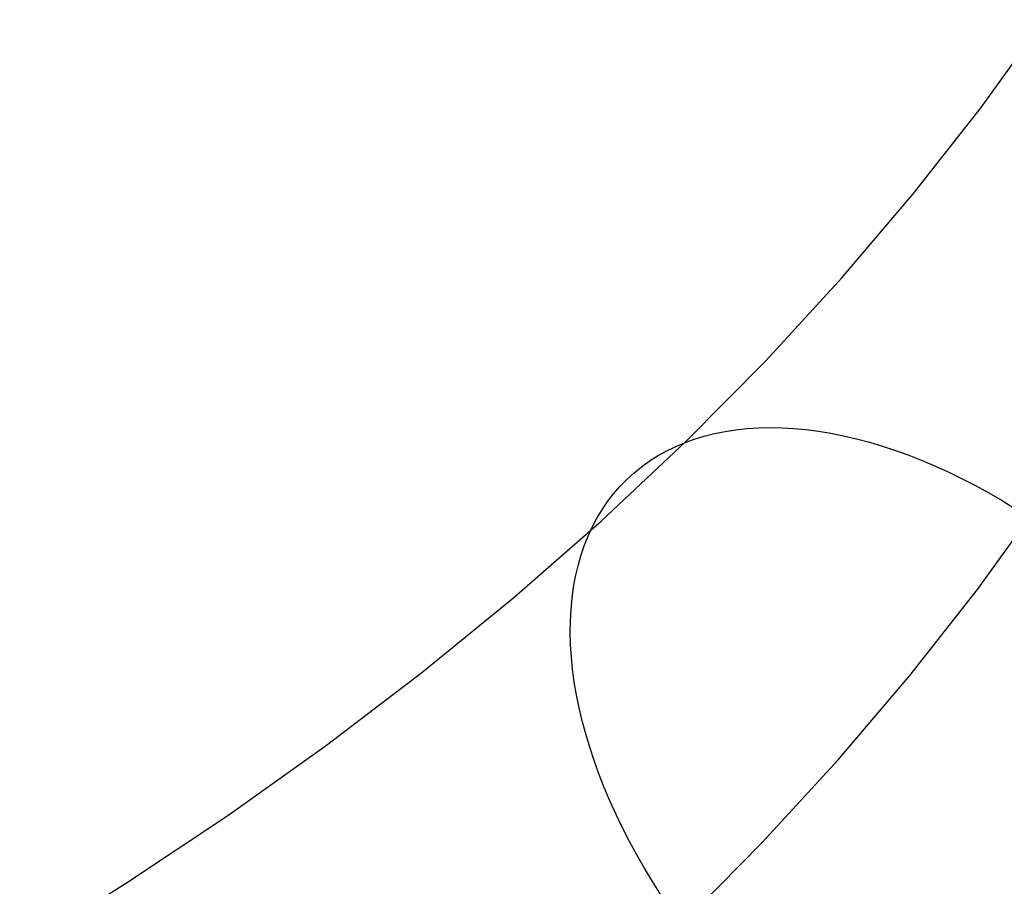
# Model space of a CAD drawing. Header units: millimetres. Extents: x 119 to 175.9, y -203.1 to -153.8.
# Tile 189 of 256: x 163 to 165.1, y -194.7 to -192.9. Entities that reach past the tile are written whole.
import ezdxf

# ---------------------------------------------------------------- set-up
doc = ezdxf.new("R2010")
doc.units = ezdxf.units.MM
doc.header["$MEASUREMENT"] = 0
doc.layers.add('Layer 01', color=5, linetype='Continuous', true_color=0x0000ff)

msp = doc.modelspace()

# ---------------------------------------------------------------- linework, layer by layer
at = {"layer": 'Layer 01'}
for p, q in [((165.0576, -193.047, 24.9104), (165.1898, -192.8637, 25.1042)), ((164.9163, -193.2271, 24.72), (165.0576, -193.047, 24.9104)), ((164.7662, -193.4037, 24.5332), (164.9163, -193.2271, 24.72)), ((164.6074, -193.5768, 24.3503), (164.7662, -193.4037, 24.5332)), ((164.44, -193.746, 24.1714), (164.6074, -193.5768, 24.3503)), ((164.458, -193.7408, 24.1425), (164.4788, -193.7345, 24.1163)), ((164.4788, -193.7345, 24.1163), (164.5003, -193.729, 24.0903)), ((164.5003, -193.729, 24.0903), (164.5224, -193.7246, 24.0646)), ((164.5224, -193.7246, 24.0646), (164.545, -193.7211, 24.0393)), ((164.545, -193.7211, 24.0393), (164.5682, -193.7186, 24.0144)), ((164.5682, -193.7186, 24.0144), (164.592, -193.717, 23.9899)), ((164.592, -193.717, 23.9899), (164.6162, -193.7165, 23.9658)), ((164.6162, -193.7165, 23.9658), (164.6409, -193.7169, 23.9423)), ((164.6409, -193.7169, 23.9423), (164.666, -193.7183, 23.9192)), ((164.666, -193.7183, 23.9192), (164.6916, -193.7207, 23.8966)), ((164.6916, -193.7207, 23.8966), (164.7175, -193.7241, 23.8747)), ((164.7175, -193.7241, 23.8747), (164.7437, -193.7284, 23.8533)), ((164.7437, -193.7284, 23.8533), (164.7703, -193.7337, 23.8325)), ((164.7703, -193.7337, 23.8325), (164.7971, -193.74, 23.8123)), ((164.2644, -193.9112, 23.9968), (164.44, -193.746, 24.1714)), ((164.4183, -193.7565, 24.1959), (164.4378, -193.7482, 24.1691)), ((164.4378, -193.7482, 24.1691), (164.458, -193.7408, 24.1425)), ((164.7971, -193.74, 23.8123), (164.8242, -193.7472, 23.7928)), ((164.8242, -193.7472, 23.7928), (164.8515, -193.7553, 23.774)), ((164.8515, -193.7553, 23.774), (164.879, -193.7644, 23.7559)), ((164.3641, -193.7868, 24.2772), (164.3814, -193.7758, 24.25)), ((164.3814, -193.7758, 24.25), (164.3995, -193.7657, 24.2228)), ((164.3995, -193.7657, 24.2228), (164.4183, -193.7565, 24.1959)), ((164.879, -193.7644, 23.7559), (164.9067, -193.7744, 23.7386)), ((164.9067, -193.7744, 23.7386), (164.9344, -193.7854, 23.7219)), ((164.3475, -193.7988, 24.3046), (164.3641, -193.7868, 24.2772)), ((164.9344, -193.7854, 23.7219), (164.9622, -193.7972, 23.7061)), ((164.9622, -193.7972, 23.7061), (164.9901, -193.8099, 23.691)), ((164.3168, -193.8253, 24.3595), (164.3317, -193.8116, 24.332)), ((164.3317, -193.8116, 24.332), (164.3475, -193.7988, 24.3046)), ((164.9901, -193.8099, 23.691), (165.018, -193.8234, 23.6768)), ((164.3026, -193.8398, 24.387), (164.3168, -193.8253, 24.3595)), ((165.018, -193.8234, 23.6768), (165.0459, -193.8379, 23.6633)), ((165.0459, -193.8379, 23.6633), (165.0737, -193.8531, 23.6507)), ((164.2769, -193.8714, 24.4418), (164.2894, -193.8552, 24.4144)), ((164.2894, -193.8552, 24.4144), (164.3026, -193.8398, 24.387)), ((165.0737, -193.8531, 23.6507), (165.1015, -193.8692, 23.639)), ((164.2654, -193.8883, 24.4691), (164.2769, -193.8714, 24.4418)), ((165.0499, -194.0548, 25.8692), (165.182, -193.8717, 26.0628)), ((165.1015, -193.8692, 23.639), (165.1291, -193.8861, 23.6281)), ((164.2547, -193.9061, 24.4962), (164.2654, -193.8883, 24.4691)), ((164.0806, -194.0721, 23.8266), (164.2644, -193.9112, 23.9968)), ((164.2449, -193.9246, 24.5232), (164.2547, -193.9061, 24.4962)), ((164.2361, -193.9438, 24.55), (164.2449, -193.9246, 24.5232)), ((164.2281, -193.9637, 24.5766), (164.2361, -193.9438, 24.55)), ((164.2211, -193.9844, 24.6029), (164.2281, -193.9637, 24.5766)), ((164.2151, -194.0056, 24.6289), (164.2211, -193.9844, 24.6029)), ((164.21, -194.0276, 24.6546), (164.2151, -194.0056, 24.6289)), ((164.2058, -194.0501, 24.6799), (164.21, -194.0276, 24.6546)), ((164.2026, -194.0732, 24.7048), (164.2058, -194.0501, 24.6799)), ((164.9088, -194.2348, 25.679), (165.0499, -194.0548, 25.8692)), ((163.8889, -194.2287, 23.6611), (164.0806, -194.0721, 23.8266)), ((164.2004, -194.0968, 24.7294), (164.2026, -194.0732, 24.7048)), ((164.1991, -194.121, 24.7535), (164.2004, -194.0968, 24.7294)), ((164.1989, -194.1456, 24.7771), (164.1991, -194.121, 24.7535)), ((164.1995, -194.1708, 24.8002), (164.1989, -194.1456, 24.7771)), ((164.2012, -194.1963, 24.8228), (164.1995, -194.1708, 24.8002)), ((164.2038, -194.2223, 24.8448), (164.2012, -194.1963, 24.8228)), ((163.6896, -194.3806, 23.5004), (163.8889, -194.2287, 23.6611)), ((164.2073, -194.2486, 24.8662), (164.2038, -194.2223, 24.8448)), ((164.2119, -194.2753, 24.8871), (164.2073, -194.2486, 24.8662)), ((164.7588, -194.4113, 25.4924), (164.9088, -194.2348, 25.679)), ((164.2174, -194.3023, 24.9073), (164.2119, -194.2753, 24.8871)), ((164.2238, -194.3295, 24.9268), (164.2174, -194.3023, 24.9073)), ((164.2312, -194.357, 24.9457), (164.2238, -194.3295, 24.9268)), ((164.2394, -194.3847, 24.9638), (164.2312, -194.357, 24.9457)), ((163.4828, -194.5278, 23.3448), (163.6896, -194.3806, 23.5004)), ((164.2487, -194.4126, 24.9812), (164.2394, -194.3847, 24.9638)), ((164.2588, -194.4406, 24.9979), (164.2487, -194.4126, 24.9812)), ((164.6002, -194.5841, 25.3096), (164.7588, -194.4113, 25.4924)), ((164.2698, -194.4688, 25.0138), (164.2588, -194.4406, 24.9979)), ((164.2817, -194.497, 25.0289), (164.2698, -194.4688, 25.0138)), ((164.2945, -194.5252, 25.0433), (164.2817, -194.497, 25.0289)), ((163.2689, -194.6701, 23.1944), (163.4828, -194.5278, 23.3448)), ((164.3081, -194.5535, 25.0567), (164.2945, -194.5252, 25.0433)), ((164.3226, -194.5817, 25.0694), (164.3081, -194.5535, 25.0567)), ((164.3378, -194.6099, 25.0812), (164.3226, -194.5817, 25.0694)), ((164.433, -194.7532, 25.1309), (164.6002, -194.5841, 25.3096)), ((164.3539, -194.6379, 25.0921), (164.3378, -194.6099, 25.0812)), ((164.3708, -194.6659, 25.1022), (164.3539, -194.6379, 25.0921)), ((163.048, -194.8072, 23.0495), (163.2689, -194.6701, 23.1944)), ((164.3884, -194.6936, 25.1113), (164.3708, -194.6659, 25.1022))]:
    msp.add_line(p, q, dxfattribs=at)

doc.saveas('drawing.dxf')
